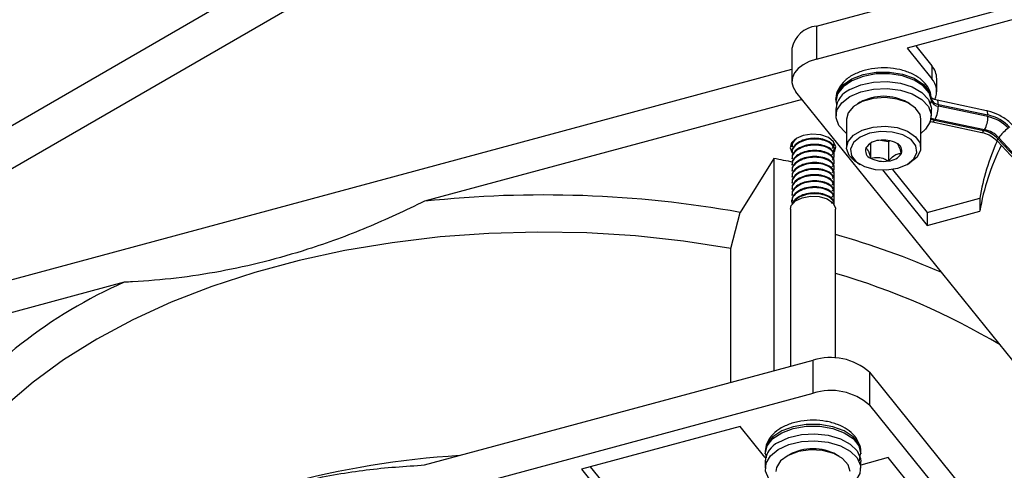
# Model space of a CAD drawing. Header units: millimetres. Extents: x 16 to 577, y 6 to 416.
# Tile 94 of 119: x 493.39 to 506.64, y 258.41 to 264.47. Entities that reach past the tile are written whole.
import ezdxf

# ---------------------------------------------------------------- set-up
doc = ezdxf.new("R2010")
doc.units = ezdxf.units.MM

msp = doc.modelspace()

# ---------------------------------------------------------------- linework, layer by layer
at = {"color": 7, "linetype": 'Continuous', "lineweight": 25}
for p, q in [((510.3415, 272.3147), (489.2262, 260.125)), ((490.9028, 261.6761), (504.9894, 269.8082)), ((504.1137, 263.941), (518.6147, 267.8445)), ((504.1137, 264.3842), (509.3418, 265.7916)), ((507.4713, 264.6628), (505.335, 264.0877)), ((504.1137, 264.3842), (504.1137, 263.941)), ((503.7838, 264.0852), (503.7838, 263.642)), ((505.335, 264.0877), (505.6671, 263.6766)), ((505.4511, 264.119), (505.6671, 263.8516)), ((489.5675, 259.9763), (503.7838, 263.8032)), ((505.6671, 263.8516), (505.6671, 263.6766)), ((505.734, 263.5024), (505.734, 263.6773)), ((503.9224, 263.3972), (498.8404, 262.0292)), ((510.5992, 255.1314), (503.8373, 263.5026)), ((504.3768, 263.3974), (504.3768, 263.3741)), ((505.6624, 263.406), (505.6624, 263.3826)), ((504.3768, 263.2691), (504.3768, 263.1758)), ((504.3815, 263.3669), (504.3869, 263.3212)), ((504.7014, 263.3594), (504.6661, 263.339)), ((505.3733, 263.339), (505.3379, 263.3594)), ((505.6626, 263.1758), (505.6626, 263.2691)), ((506.4054, 263.2464), (505.7388, 263.3864)), ((505.7563, 263.3304), (505.7563, 263.307)), ((505.7563, 263.3304), (506.423, 263.1903)), ((506.423, 263.167), (505.7563, 263.307)), ((504.5197, 263.1349), (504.5197, 262.75)), ((505.5197, 262.75), (505.5197, 263.1349)), ((505.7124, 263.1323), (506.379, 262.9922)), ((505.6386, 263.1052), (505.6762, 263.096)), ((505.6762, 263.096), (506.3428, 262.9559)), ((506.3692, 262.9767), (505.7026, 263.1168)), ((506.379, 262.9922), (506.3692, 262.9767)), ((506.5591, 262.8685), (506.5688, 262.884)), ((506.793, 262.6161), (506.5591, 262.8685)), ((506.5688, 262.884), (506.8028, 262.6316)), ((503.7824, 262.7715), (503.7824, 262.7613)), ((504.3538, 262.8021), (504.3538, 262.8123)), ((504.3538, 262.7205), (504.3538, 262.7307)), ((504.8447, 262.8102), (504.8447, 262.6082)), ((504.9782, 262.85), (505.0837, 262.8336)), ((505.0837, 262.8336), (505.1016, 262.8439)), ((505.0837, 262.8336), (505.0837, 262.5712)), ((506.5502, 262.8374), (506.7841, 262.585)), ((503.5421, 262.6037), (503.0858, 261.8799)), ((503.5421, 262.6037), (503.5421, 259.7487)), ((503.7824, 262.6899), (503.7824, 262.6797)), ((503.7824, 262.6082), (503.7824, 262.598)), ((503.7898, 262.6791), (503.8, 262.6675)), ((504.3538, 262.6388), (504.3538, 262.649)), ((503.7824, 262.5266), (503.7824, 262.5164)), ((504.3538, 262.5572), (504.3538, 262.5674)), ((504.3538, 262.4755), (504.3538, 262.4857)), ((504.6661, 262.5459), (504.7014, 262.5255)), ((505.3379, 262.5255), (505.3733, 262.5459)), ((503.7824, 262.4449), (503.7824, 262.4347)), ((503.7824, 262.3633), (503.7824, 262.353)), ((504.3475, 262.3809), (504.3475, 262.3308)), ((504.3538, 262.3939), (504.3538, 262.4041)), ((505.0032, 262.4496), (505.6056, 261.7037)), ((505.1374, 262.4584), (505.6056, 261.8787)), ((503.7824, 262.2816), (503.7824, 262.2714)), ((503.7824, 262.1999), (503.7824, 262.1897)), ((504.3475, 262.2992), (504.3475, 262.2492)), ((504.3475, 262.2176), (504.3475, 262.1675)), ((504.3538, 262.3122), (504.3538, 262.3224)), ((504.3538, 262.2306), (504.3538, 262.2408)), ((503.7824, 262.1183), (503.7824, 262.1081)), ((504.3475, 262.1359), (504.3475, 262.0859)), ((504.3538, 262.1489), (504.3538, 262.1591)), ((504.3538, 262.0673), (504.3538, 262.0775)), ((505.6056, 261.8787), (506.3131, 262.0691)), ((506.3131, 262.0691), (506.3131, 261.8942)), ((503.7824, 262.0366), (503.7824, 262.0264)), ((504.3475, 262.0542), (504.3475, 262.0042)), ((504.3538, 261.9856), (504.3538, 261.9958)), ((502.9635, 261.3944), (503.0858, 261.8799)), ((503.7643, 261.9234), (503.7643, 259.8085)), ((504.372, 259.9194), (504.372, 261.9234)), ((505.6056, 261.7037), (506.3131, 261.8942)), ((505.6056, 261.8787), (505.6056, 261.7037)), ((502.9635, 259.593), (502.9635, 261.3944)), ((494.7956, 260.9404), (489.5675, 259.533)), ((498.8404, 258.4831), (504.0685, 259.8904)), ((504.0685, 259.4472), (504.0685, 259.8904)), ((504.8279, 259.7309), (504.8279, 259.2876)), ((504.8279, 259.7309), (507.2657, 256.7128)), ((489.5675, 255.5436), (504.0685, 259.4472)), ((504.8279, 259.2876), (511.5897, 250.9164)), ((503.0887, 259.0014), (500.9524, 258.4264)), ((503.4208, 258.5903), (503.0887, 259.0014)), ((503.4253, 258.6596), (503.4253, 258.6363)), ((503.4274, 258.6297), (503.4368, 258.5774)), ((503.7499, 258.6217), (503.7145, 258.6012)), ((504.4217, 258.6012), (504.3864, 258.6217)), ((504.6935, 258.5388), (504.71, 258.6345)), ((504.711, 258.6363), (504.711, 258.6596)), ((503.4305, 258.5787), (503.4208, 258.5903)), ((503.4253, 258.5313), (503.4253, 258.438)), ((505.0821, 258.5826), (504.711, 258.4827)), ((504.711, 258.438), (504.711, 258.5313)), ((506.0783, 257.3493), (505.0821, 258.5826)), ((500.9524, 258.4264), (501.2823, 258.0179)), ((501.0685, 258.4576), (501.2823, 258.1929))]:
    msp.add_line(p, q, dxfattribs=at)
at = {"color": 7, "linetype": 'Continuous', "lineweight": 25, "flags": 128}
for points in [[(504.1137, 263.941), (504.0173, 263.908), (503.9339, 263.8648), (503.8667, 263.8131), (503.8183, 263.7548), (503.7905, 263.6922), (503.7844, 263.6276), (503.8002, 263.5636), (503.8373, 263.5026)], [(504.3768, 263.3974), (504.4003, 263.4967), (504.4736, 263.5932), (504.5908, 263.6738), (504.7426, 263.7323), (504.9167, 263.7637), (505.0992, 263.7657), (505.2752, 263.7379), (505.4306, 263.6828), (505.5529, 263.6047), (505.6323, 263.5098), (505.6624, 263.406)], [(505.6624, 263.3826), (505.6323, 263.4865), (505.5529, 263.5813), (505.4306, 263.6595), (505.2752, 263.7146), (505.0992, 263.7423), (504.9167, 263.7404), (504.7426, 263.7089), (504.5908, 263.6505), (504.4736, 263.5698), (504.4003, 263.4734), (504.3769, 263.369)], [(504.5651, 263.5315), (504.7116, 263.5948), (504.8831, 263.6317), (505.0656, 263.6392), (505.2444, 263.6168), (505.4049, 263.5662), (505.5343, 263.4915), (505.622, 263.3988), (505.6609, 263.2955), (505.6626, 263.2691)], [(504.5651, 263.4382), (504.7116, 263.5015), (504.8831, 263.5384), (505.0656, 263.5459), (505.2444, 263.5235), (505.4049, 263.4728), (505.5343, 263.3982), (505.622, 263.3054), (505.6609, 263.2022), (505.6479, 263.0969), (505.5839, 262.9979), (505.5197, 262.9425)], [(504.5197, 262.9425), (504.5051, 262.9534), (504.4174, 263.0461), (504.3785, 263.1493), (504.3915, 263.2546), (504.4555, 263.3536), (504.5651, 263.4382)], [(505.5197, 263.1349), (505.5091, 263.1942), (505.4492, 263.2827), (505.3428, 263.3552), (505.2015, 263.4038), (505.0404, 263.4233), (504.877, 263.4116), (504.7292, 263.3698), (504.6128, 263.3026), (504.5405, 263.2173), (504.5197, 263.1349)], [(505.7563, 263.3304), (505.7555, 263.3495), (505.753, 263.3652), (505.7489, 263.3769), (505.7435, 263.3842), (505.7388, 263.3864)], [(505.7026, 263.1168), (505.6617, 263.1275), (505.6574, 263.1288)], [(505.6606, 263.1469), (505.6753, 263.142), (505.7124, 263.1323)], [(506.423, 263.1903), (506.4221, 263.2094), (506.4196, 263.2252), (506.4156, 263.2369), (506.4101, 263.2441), (506.4054, 263.2464)], [(504.6661, 262.5459), (504.6382, 262.5634), (504.5539, 262.6451), (504.5201, 262.7381), (504.5405, 262.8323), (504.6128, 262.9177), (504.7292, 262.9849), (504.877, 263.0266), (505.0404, 263.0384), (505.2015, 263.0189), (505.3428, 262.9702), (505.4492, 262.8977), (505.5091, 262.8092), (505.5159, 262.7143), (505.4689, 262.6232), (505.3733, 262.5459), (505.3733, 262.5459)], [(505.6761, 263.096), (505.6782, 263.0958), (505.6858, 263.0981), (505.694, 263.1052), (505.7026, 263.1168)], [(504.311, 262.6455), (504.3567, 262.6934), (504.375, 262.7617), (504.3465, 262.8289), (504.2756, 262.8847), (504.1732, 262.9206), (504.0547, 262.9311), (503.9383, 262.9147), (503.8417, 262.8738), (503.7795, 262.8146), (503.7613, 262.7463), (503.7824, 262.6889)], [(505.3379, 262.5255), (505.4275, 262.5994), (505.468, 262.6865), (505.4544, 262.7764), (505.3883, 262.8582), (505.2778, 262.922), (505.1362, 262.9601), (504.9805, 262.9679), (504.8295, 262.9446), (504.7015, 262.8928), (504.6119, 262.8189), (504.5714, 262.7318), (504.585, 262.6419), (504.6511, 262.5602), (504.7616, 262.4964), (504.9032, 262.4582), (505.0589, 262.4504), (505.2099, 262.4737), (505.3379, 262.5255)], [(506.3428, 262.9559), (506.3448, 262.9557), (506.3524, 262.958), (506.3606, 262.9651), (506.3692, 262.9767)], [(506.5502, 262.8374), (506.549, 262.8393), (506.5487, 262.8461), (506.5521, 262.856), (506.5591, 262.8685)], [(503.831, 262.0331), (503.9217, 262.0771), (504.0347, 262.0978), (504.1529, 262.0919), (504.2581, 262.0603), (504.3344, 262.008), (504.3701, 261.9427), (504.372, 261.9234)], [(503.7643, 261.9234), (503.7763, 261.9724), (503.831, 262.0331)], [(502.9635, 261.3944), (502.3262, 261.4932), (501.6776, 261.5633), (501.0215, 261.604), (500.3619, 261.6153), (499.7028, 261.597), (499.0481, 261.5492), (498.4018, 261.4723), (497.7678, 261.3667), (497.1499, 261.2329), (496.5519, 261.0719), (495.9773, 260.8846), (495.4295, 260.6722), (494.912, 260.4358), (494.4278, 260.177), (493.9798, 259.8973), (493.5708, 259.5984), (493.2032, 259.282), (492.8792, 258.9502), (492.6008, 258.6048)], [(504.711, 258.6596), (504.711, 258.6613), (504.6843, 258.7655), (504.6079, 258.8612), (504.4881, 258.9406), (504.3345, 258.9974), (504.1594, 259.027), (503.9769, 259.027), (503.8018, 258.9974), (503.6482, 258.9406), (503.5284, 258.8612), (503.452, 258.7656), (503.4254, 258.6674)], [(503.4253, 258.6316), (503.4253, 258.638), (503.452, 258.7422), (503.5284, 258.8379), (503.6482, 258.9173), (503.8018, 258.9741), (503.9769, 259.0037), (504.1594, 259.0037), (504.3345, 258.9741), (504.4881, 258.9173), (504.6079, 258.8378), (504.6843, 258.7422), (504.711, 258.638), (504.711, 258.635)], [(503.6001, 258.7857), (503.7433, 258.8516), (503.9127, 258.8914), (504.0947, 258.9021), (504.2746, 258.8828), (504.4378, 258.8349), (504.571, 258.7625), (504.6634, 258.6714), (504.7077, 258.5689), (504.711, 258.5313)], [(503.6001, 258.6924), (503.7433, 258.7582), (503.9127, 258.7981), (504.0947, 258.8088), (504.2746, 258.7894), (504.4378, 258.7416), (504.571, 258.6692), (504.6634, 258.5781), (504.7077, 258.4756), (504.7001, 258.37), (504.6413, 258.27), (504.5681, 258.2047)], [(503.4254, 258.6674), (503.4253, 258.6614), (503.4253, 258.6596)], [(503.5681, 258.2047), (503.5653, 258.2068), (503.4728, 258.2979), (503.4286, 258.4004), (503.4361, 258.506), (503.4949, 258.606), (503.6001, 258.6924)], [(504.5681, 258.3972), (504.5432, 258.4871), (504.4669, 258.5713), (504.3474, 258.6366), (504.1976, 258.676), (504.0338, 258.6851), (503.8737, 258.6631), (503.7346, 258.6122), (503.6317, 258.5381), (503.5761, 258.4486), (503.5681, 258.3972)]]:
    msp.add_lwpolyline(points, dxfattribs=at)
at = {"color": 7, "linetype": 'Continuous', "lineweight": 25}
for centre, radius, start, end in [((504.1523, 264.0102), 0.376, 95.88248, 168.48076), ((505.4632, 263.6733), 0.2708, 0.84803, 41.16834), ((505.4748, 263.5038), 0.2585, 335.66177, 41.95909), ((504.6933, 263.2407), 0.3178, 113.79534, 174.88452), ((505.0197, 262.7735), 0.6667, 61.48929, 118.51071), ((505.7612, 263.4326), 0.1024, 195.10221, 267.26368), ((505.5715, 263.3833), 0.0909, 330.96339, 359.56358), ((505.7612, 263.4093), 0.1024, 195.10221, 267.26368), ((505.3797, 263.3089), 0.3766, 332.03449, 359.71321), ((506.0464, 263.1689), 0.3766, 332.03449, 359.71321), ((506.3029, 262.6377), 0.5655, 42.88976, 77.74014), ((506.3106, 262.65), 0.5291, 42.88976, 77.74014), ((506.9763, 262.5951), 0.4994, 123.82477, 144.66168), ((506.2917, 262.6202), 0.3649, 42.88976, 77.74014), ((506.3015, 262.6357), 0.3649, 42.88976, 77.74014), ((504.8833, 262.7099), 0.1088, 160.539, 249.25792), ((504.9692, 262.6217), 0.2259, 93.4335, 146.56112), ((505.0201, 262.4728), 0.3798, 62.64283, 99.7711), ((505.1561, 262.7084), 0.1088, 340.539, 69.25792), ((509.4639, 261.5276), 3.197, 155.80377, 170.24747), ((509.4915, 261.3456), 3.2254, 153.58432, 170.20855), ((500.6687, 246.9062), 15.9583, 78.67857, 79.62709), ((505.0193, 262.9455), 0.3798, 242.64283, 279.7711), ((505.0702, 262.7967), 0.2259, 273.4335, 326.56112), ((500.4374, 247.0014), 15.1124, 79.90709, 96.06591), ((501.2788, 250.6878), 11.3248, 66.45742, 74.14937), ((501.6748, 251.8109), 9.6335, 59.33571, 73.74115), ((497.4475, 254.9297), 6.5697, 113.80753, 142.08185), ((504.3087, 259.1467), 0.7815, 48.36958, 107.89819), ((504.3087, 258.7035), 0.7815, 48.36958, 107.89819), ((503.7328, 258.5073), 0.3084, 115.46771, 175.5326), ((504.0681, 258.0187), 0.6818, 62.17605, 117.82395), ((500.0454, 246.7204), 11.9114, 93.55037, 116.58264)]:
    msp.add_arc(centre, radius, start, end, dxfattribs=at)
for points, knots in [([(505.6623, 263.4094), (505.6591, 263.4358), (505.6514, 263.5003), (505.6003, 263.5945), (505.5113, 263.6832), (505.3891, 263.7544), (505.2385, 263.8037), (505.0702, 263.8264), (504.898, 263.8204), (504.7331, 263.7858), (504.5864, 263.7229), (504.4727, 263.6366), (504.4038, 263.5334), (504.3729, 263.4516), (504.3791, 263.4084), (504.3801, 263.4019)], [0, 0, 0, 0, 0.0534333, 0.13019375, 0.20908289, 0.29386529, 0.38256613, 0.4715217, 0.56037584, 0.64979861, 0.7405571, 0.8335366, 0.91214589, 0.98690052, 1, 1, 1, 1]), ([(505.7388, 263.3864), (505.727, 263.3894), (505.7015, 263.3959), (505.6738, 263.4094), (505.6596, 263.4216), (505.6599, 263.4214), (505.66, 263.4214)], [0, 0, 0, 0, 0.2458433, 0.5323915, 0.8045416, 1, 1, 1, 1]), ([(506.7676, 263.0402), (506.7465, 263.0612), (506.6878, 263.1198), (506.5721, 263.1936), (506.4671, 263.2328), (506.4119, 263.245), (506.4054, 263.2464)], [0, 0, 0, 0, 0.2112891, 0.5908503, 0.9522643, 1, 1, 1, 1]), ([(503.8288, 262.8634), (503.8146, 262.8495), (503.7859, 262.8211), (503.7864, 262.7881), (503.7866, 262.7713)], [0, 0, 0, 0, 0.492782, 1, 1, 1, 1]), ([(504.3497, 262.7309), (504.3509, 262.7362), (504.3567, 262.7617), (504.3231, 262.8055), (504.2519, 262.851), (504.1496, 262.8767), (504.0362, 262.8767), (503.9266, 262.8522), (503.8402, 262.8044), (503.7883, 262.7462), (503.7871, 262.7062), (503.7866, 262.6897)], [0, 0, 0, 0, 0.0334489, 0.1608012, 0.2848922, 0.4089833, 0.5363356, 0.6586456, 0.7848922, 0.9111389, 1, 1, 1, 1]), ([(503.8434, 262.871), (503.8228, 262.8513), (503.7873, 262.8174), (503.7868, 262.7778), (503.7866, 262.7611)], [0, 0, 0, 0, 0.57850262, 1, 1, 1, 1]), ([(504.3434, 262.6824), (504.349, 262.7006), (504.3609, 262.7389), (504.3245, 262.7953), (504.2515, 262.8408), (504.1497, 262.8665), (504.0362, 262.8665), (503.9266, 262.842), (503.8401, 262.7942), (503.7883, 262.736), (503.7871, 262.696), (503.7866, 262.6795)], [0, 0, 0, 0, 0.105621, 0.223464, 0.3382892, 0.4531144, 0.5709574, 0.6841345, 0.8009543, 0.9177741, 1, 1, 1, 1]), ([(506.3428, 262.9559), (506.3591, 262.9517), (506.4068, 262.9395), (506.4826, 262.9011), (506.5287, 262.8577), (506.5502, 262.8374)], [0, 0, 0, 0, 0.2176713, 0.6335421, 1, 1, 1, 1]), ([(504.3497, 262.6492), (504.3509, 262.6545), (504.3567, 262.68), (504.3231, 262.7238), (504.2519, 262.7694), (504.1496, 262.795), (504.0362, 262.7951), (503.9266, 262.7705), (503.8402, 262.7228), (503.7883, 262.6646), (503.7871, 262.6245), (503.7866, 262.608)], [0, 0, 0, 0, 0.0334489, 0.1608012, 0.2848922, 0.4089833, 0.5363356, 0.6586456, 0.7848922, 0.9111389, 1, 1, 1, 1]), ([(504.3267, 262.5805), (504.3325, 262.5859), (504.3565, 262.6079), (504.3576, 262.6568), (504.3256, 262.7134), (504.2512, 262.7592), (504.1498, 262.7848), (504.0361, 262.7849), (503.9267, 262.7603), (503.8401, 262.7126), (503.7883, 262.6544), (503.7871, 262.6143), (503.7866, 262.5978)], [0, 0, 0, 0, 0.03491113, 0.14331798, 0.25619404, 0.36617947, 0.47616491, 0.58904097, 0.69744782, 0.80934382, 0.92123983, 1, 1, 1, 1]), ([(504.3232, 262.7403), (504.3307, 262.7468), (504.352, 262.7653), (504.3506, 262.7877), (504.3497, 262.8024)], [0, 0, 0, 0, 0.3499823, 1, 1, 1, 1]), ([(504.8681, 262.8234), (504.8678, 262.8233), (504.8472, 262.8158), (504.8163, 262.7853), (504.7893, 262.7555), (504.7807, 262.7461)], [0, 0, 0, 0, 0.0122452, 0.6878416, 1, 1, 1, 1]), ([(504.7807, 262.7461), (504.7899, 262.7384), (504.8056, 262.7251), (504.8284, 262.6668), (504.8397, 262.6262), (504.8447, 262.6082)], [0, 0, 0, 0, 0.4391165, 0.7513669, 1, 1, 1, 1]), ([(505.2587, 262.6722), (505.2495, 262.7039), (505.2338, 262.7582), (505.211, 262.7982), (505.1997, 262.8065), (505.1947, 262.8102)], [0, 0, 0, 0, 0.4391165, 0.7513669, 1, 1, 1, 1]), ([(504.3497, 262.5676), (504.3509, 262.5729), (504.3567, 262.5983), (504.3231, 262.6422), (504.2519, 262.6877), (504.1496, 262.7134), (504.0362, 262.7134), (503.9266, 262.6889), (503.8402, 262.6411), (503.7883, 262.5829), (503.7871, 262.5429), (503.7866, 262.5263)], [0, 0, 0, 0, 0.03344885, 0.16080123, 0.28489225, 0.40898327, 0.53633564, 0.65864562, 0.78489225, 0.91113887, 1, 1, 1, 1]), ([(504.3232, 262.4954), (504.3304, 262.5019), (504.3559, 262.5249), (504.3578, 262.5751), (504.3256, 262.6318), (504.2512, 262.6776), (504.1498, 262.7031), (504.0361, 262.7032), (503.9267, 262.6786), (503.8401, 262.6309), (503.7883, 262.5727), (503.7871, 262.5327), (503.7866, 262.5161)], [0, 0, 0, 0, 0.0420906, 0.149691, 0.2617273, 0.3708946, 0.4800618, 0.5920981, 0.6996985, 0.8107621, 0.9218257, 1, 1, 1, 1]), ([(504.3497, 262.4859), (504.3509, 262.4912), (504.3567, 262.5167), (504.3231, 262.5605), (504.2519, 262.6061), (504.1496, 262.6317), (504.0362, 262.6318), (503.9266, 262.6072), (503.8402, 262.5595), (503.7883, 262.5013), (503.7871, 262.4612), (503.7866, 262.4447)], [0, 0, 0, 0, 0.03344885, 0.16080123, 0.28489225, 0.40898327, 0.53633564, 0.65864562, 0.78489225, 0.91113887, 1, 1, 1, 1]), ([(504.3232, 262.4137), (504.3304, 262.4202), (504.3559, 262.4433), (504.3578, 262.4935), (504.3256, 262.5501), (504.2512, 262.5959), (504.1498, 262.6215), (504.0361, 262.6216), (503.9267, 262.597), (503.8401, 262.5493), (503.7883, 262.4911), (503.7871, 262.451), (503.7866, 262.4345)], [0, 0, 0, 0, 0.0420906, 0.149691, 0.2617273, 0.3708946, 0.4800618, 0.5920981, 0.6996985, 0.8107621, 0.9218257, 1, 1, 1, 1]), ([(504.8447, 262.6082), (504.879, 262.6148), (504.9375, 262.6263), (505.0226, 262.604), (505.065, 262.5813), (505.0837, 262.5712)], [0, 0, 0, 0, 0.4391165, 0.7513669, 1, 1, 1, 1]), ([(505.0837, 262.5712), (505.0923, 262.5808), (505.1194, 262.6111), (505.1693, 262.6524), (505.2209, 262.6706), (505.2487, 262.6718), (505.2587, 262.6722)], [0, 0, 0, 0, 0.1560255, 0.4937074, 0.8190578, 1, 1, 1, 1]), ([(504.3497, 262.4043), (504.3509, 262.4096), (504.3567, 262.435), (504.3231, 262.4789), (504.2519, 262.5244), (504.1496, 262.5501), (504.0362, 262.5501), (503.9266, 262.5255), (503.8402, 262.4778), (503.7883, 262.4196), (503.7871, 262.3796), (503.7866, 262.363)], [0, 0, 0, 0, 0.0334489, 0.1608012, 0.2848922, 0.4089833, 0.5363356, 0.6586456, 0.7848922, 0.9111389, 1, 1, 1, 1]), ([(504.3267, 262.3356), (504.3325, 262.3409), (504.3565, 262.3629), (504.3576, 262.4119), (504.3256, 262.4685), (504.2512, 262.5143), (504.1498, 262.5398), (504.0361, 262.5399), (503.9267, 262.5153), (503.8401, 262.4676), (503.7883, 262.4094), (503.7871, 262.3694), (503.7866, 262.3528)], [0, 0, 0, 0, 0.0349111, 0.143318, 0.256194, 0.3661795, 0.4761649, 0.589041, 0.6974478, 0.8093438, 0.9212398, 1, 1, 1, 1]), ([(504.3497, 262.3226), (504.3509, 262.3279), (504.3567, 262.3534), (504.3231, 262.3972), (504.2519, 262.4428), (504.1496, 262.4684), (504.0362, 262.4685), (503.9266, 262.4439), (503.8402, 262.3961), (503.7883, 262.338), (503.7871, 262.2979), (503.7866, 262.2814)], [0, 0, 0, 0, 0.03344885, 0.16080123, 0.28489225, 0.40898327, 0.53633564, 0.65864562, 0.78489225, 0.91113887, 1, 1, 1, 1]), ([(504.3232, 262.2504), (504.3304, 262.2569), (504.3559, 262.2799), (504.3578, 262.3302), (504.3256, 262.3868), (504.2512, 262.4326), (504.1498, 262.4582), (504.0361, 262.4583), (503.9267, 262.4337), (503.8401, 262.3859), (503.7883, 262.3278), (503.7871, 262.2877), (503.7866, 262.2712)], [0, 0, 0, 0, 0.0420906, 0.149691, 0.2617273, 0.3708946, 0.4800618, 0.5920981, 0.6996985, 0.8107621, 0.9218257, 1, 1, 1, 1]), ([(504.3497, 262.241), (504.3509, 262.2463), (504.3567, 262.2717), (504.3231, 262.3156), (504.2519, 262.3611), (504.1496, 262.3867), (504.0362, 262.3868), (503.9266, 262.3622), (503.8402, 262.3145), (503.7883, 262.2563), (503.7871, 262.2163), (503.7866, 262.1997)], [0, 0, 0, 0, 0.0334489, 0.1608012, 0.2848922, 0.4089833, 0.5363356, 0.6586456, 0.7848922, 0.9111389, 1, 1, 1, 1]), ([(504.3232, 262.1688), (504.3304, 262.1752), (504.3559, 262.1983), (504.3578, 262.2485), (504.3256, 262.3052), (504.2512, 262.3509), (504.1498, 262.3765), (504.0361, 262.3766), (503.9267, 262.352), (503.8401, 262.3043), (503.7883, 262.2461), (503.7871, 262.2061), (503.7866, 262.1895)], [0, 0, 0, 0, 0.0420906, 0.149691, 0.2617273, 0.3708946, 0.4800618, 0.5920981, 0.6996985, 0.8107621, 0.9218257, 1, 1, 1, 1]), ([(504.3194, 262.0016), (504.3281, 262.0093), (504.3553, 262.0335), (504.358, 262.0852), (504.3255, 262.1419), (504.2512, 262.1876), (504.1498, 262.2132), (504.036, 262.2133), (503.9271, 262.1887), (503.8385, 262.1409), (503.7891, 262.0774), (503.7738, 262.0249), (503.7883, 261.9988), (503.7908, 261.9943)], [0, 0, 0, 0, 0.047397, 0.1489272, 0.2546431, 0.3576517, 0.4606603, 0.5663762, 0.6679064, 0.7727044, 0.8775024, 0.9790326, 1, 1, 1, 1]), ([(504.3497, 262.1593), (504.3509, 262.1646), (504.3567, 262.1901), (504.3231, 262.2339), (504.2519, 262.2794), (504.1496, 262.3051), (504.0362, 262.3051), (503.9266, 262.2806), (503.8402, 262.2328), (503.7883, 262.1747), (503.7871, 262.1346), (503.7866, 262.1181)], [0, 0, 0, 0, 0.03344885, 0.16080123, 0.28489225, 0.40898327, 0.53633564, 0.65864562, 0.78489225, 0.91113887, 1, 1, 1, 1]), ([(504.3194, 262.0833), (504.3281, 262.091), (504.3553, 262.1152), (504.358, 262.1668), (504.3255, 262.2235), (504.2512, 262.2693), (504.1498, 262.2949), (504.0361, 262.2949), (503.9267, 262.2704), (503.8401, 262.2226), (503.7883, 262.1645), (503.7871, 262.1244), (503.7866, 262.1079)], [0, 0, 0, 0, 0.04982513, 0.15655671, 0.26768844, 0.37597422, 0.48425999, 0.59539172, 0.70212331, 0.81229013, 0.92245695, 1, 1, 1, 1]), ([(504.3497, 262.0777), (504.3509, 262.083), (504.3567, 262.1084), (504.3231, 262.1522), (504.2519, 262.1978), (504.1496, 262.2234), (504.0362, 262.2235), (503.9266, 262.1989), (503.8402, 262.1512), (503.7883, 262.093), (503.7871, 262.053), (503.7866, 262.0364)], [0, 0, 0, 0, 0.0334489, 0.1608012, 0.2848922, 0.4089833, 0.5363356, 0.6586456, 0.7848922, 0.9111389, 1, 1, 1, 1]), ([(504.3497, 261.996), (504.3509, 262.0013), (504.3567, 262.0268), (504.3231, 262.0706), (504.2519, 262.1161), (504.1496, 262.1418), (504.0363, 262.1418), (503.9262, 262.1173), (503.8419, 262.0693), (503.7955, 262.0245), (503.7926, 261.9985), (503.7923, 261.9958)], [0, 0, 0, 0, 0.03613237, 0.17370189, 0.30774841, 0.44179493, 0.57936445, 0.71148705, 0.84786211, 0.98423717, 1, 1, 1, 1]), ([(504.3497, 261.9858), (504.3509, 261.9911), (504.3567, 262.0166), (504.3231, 262.0604), (504.2518, 262.1059), (504.1497, 262.1316), (504.0359, 262.1317), (503.9277, 262.1069), (503.8437, 262.064), (503.8175, 262.0257), (503.8062, 262.0092)], [0, 0, 0, 0, 0.0380161, 0.1827578, 0.3237928, 0.4648278, 0.6095694, 0.7485802, 0.8920651, 1, 1, 1, 1]), ([(498.8404, 262.0292), (498.5819, 261.907), (498.0625, 261.6614), (497.1424, 261.3269), (496.2807, 261.1078), (495.4956, 260.99), (495.065, 260.9527), (494.8332, 260.9421), (494.7956, 260.9404)], [0, 0, 0, 0, 0.1944483, 0.3906032, 0.6777717, 0.8246565, 0.9715591, 1, 1, 1, 1]), ([(504.7102, 258.6592), (504.7105, 258.6607), (504.7176, 258.7004), (504.691, 258.7798), (504.6304, 258.8807), (504.5315, 258.9652), (504.4019, 259.0314), (504.2454, 259.0744), (504.0749, 259.0899), (503.9035, 259.0766), (503.7424, 259.0348), (503.6064, 258.9673), (503.5058, 258.8794), (503.4405, 258.7792), (503.431, 258.7056), (503.4265, 258.6706)], [0, 0, 0, 0, 0.0029015, 0.0810306, 0.1573518, 0.2373242, 0.3231318, 0.4118056, 0.5003648, 0.5889617, 0.6782876, 0.769208, 0.8522804, 0.929712, 1, 1, 1, 1]), ([(494.7956, 257.3942), (494.8332, 257.4127), (495.2507, 257.6183), (495.8745, 257.8819), (496.6652, 258.1364), (497.3303, 258.3036), (498.0602, 258.4318), (498.5796, 258.4659), (498.8404, 258.4831)], [0, 0, 0, 0, 0.0284401, 0.3157726, 0.4625918, 0.6094084, 0.8037972, 1, 1, 1, 1])]:
    msp.add_open_spline(points, degree=3, knots=knots, dxfattribs=at)

doc.saveas('drawing.dxf')
